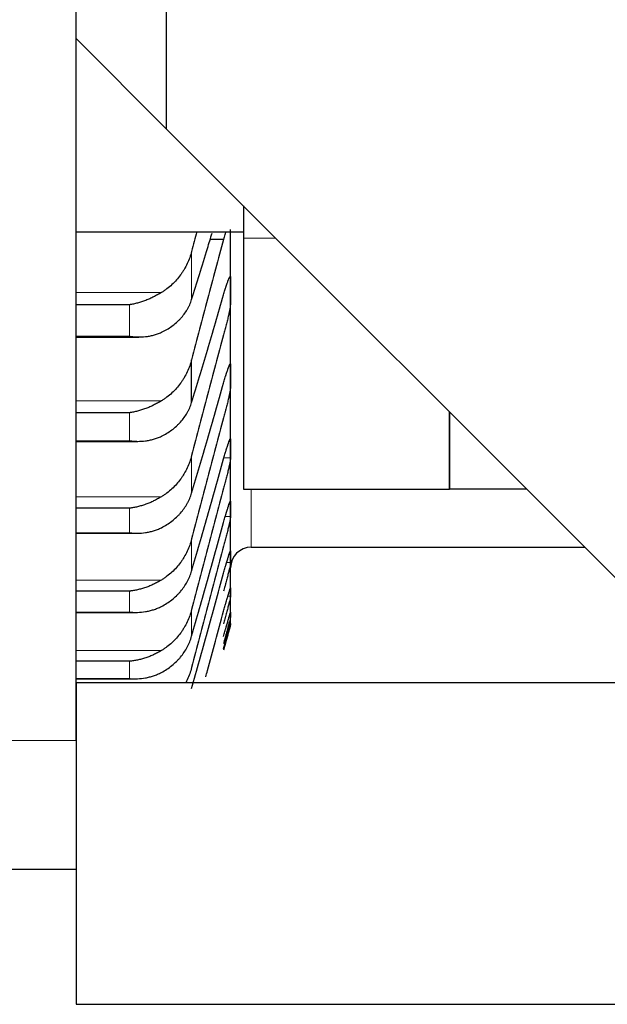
# Model space of a CAD drawing. Header units: inches. Extents: x 0 to 20790, y -12 to 14700.
# Tile 141 of 256: x 7796 to 7841, y 9292 to 9369. Entities that reach past the tile are written whole.
import ezdxf

# ---------------------------------------------------------------- set-up
doc = ezdxf.new("R2010")
doc.units = ezdxf.units.IN
doc.layers.add('1', color=7, linetype='Continuous', true_color=0xffffff)
doc.layers.add('254', color=7, linetype='Continuous', true_color=0xffffff)
doc.styles.add('latin_extended', font='simplex.shx')
doc.dimstyles.get("Standard").update_dxf_attribs({"dimtxt": 0.18, "dimasz": 0.18, "dimexe": 0.18, "dimexo": 0.0625, "dimgap": 0.09, "dimtad": 0, "dimtih": 1, "dimtoh": 1, "dimdec": 4, "dimzin": 0, "dimdsep": 46, "dimtxsty": 'Standard', "dimcen": 0.09, "dimadec": 0, "dimazin": 0, "dimtfac": 1, "dimtdec": 4, "dimtofl": 0, "dimtmove": 0, "dimatfit": 3, "dimfxl": 1, "dimtolj": 1, "dimtzin": 0, "dimarcsym": 0})

# ---------------------------------------------------------------- blocks, each defined once
blk = doc.blocks.new('_U12')
at = {"layer": '254', "color": 3, "linetype": 'Continuous', "lineweight": 13, "transparency": 16777216}
for p, q in [((1084.956, 11094.092), (1084.956, 8079.946)), ((8069.956, 9257.092), (8069.956, 8079.946)), ((1207.456, 8114.946), (7947.456, 8114.946))]:
    blk.add_line(p, q, dxfattribs=at)
at = {"layer": '254', "color": 3, "transparency": 16777216}
for points in [[(1207.456, 8135.363), (1207.456, 8094.529), (1084.956, 8114.946)], [(7947.456, 8094.529), (7947.456, 8135.363), (8069.956, 8114.946)]]:
    blk.add_solid(points, dxfattribs=at)
at = {"layer": 'Defpoints', "color": 0, "transparency": 16777216}
for p in [(1084.956, 11129.092), (8069.956, 9292.092), (8069.956, 8114.946)]:
    blk.add_point(p, dxfattribs=at)
at = {"layer": '254', "color": 2, "lineweight": 13, "transparency": 16777216, "insert": (4361.622, 8298.696), "char_height": 122.5, "attachment_point": 1, "style": 'latin_extended'}
blk.add_mtext('\\A1;6985', dxfattribs=at)

msp = doc.modelspace()

# ---------------------------------------------------------------- linework, layer by layer
at = {"layer": '1', "color": 2, "linetype": 'Continuous', "lineweight": 25}
for p, q in [((7799.956, 9312.592), (7799.956, 9527.592)), ((7806.956, 9527.092), (7806.956, 9360.092)), ((7806.956, 9360.092), (7799.956, 9367.092)), ((7842.956, 9324.092), (7806.956, 9360.092)), ((7812.956, 9354.093), (7812.956, 9351.592)), ((7799.955, 9352.092), (7812.956, 9352.092)), ((7811.956, 9347.549), (7811.956, 9352.259)), ((7811.418, 9351.496), (7810.348, 9351.496)), ((7812.956, 9351.592), (7812.956, 9332.092)), ((7811.956, 9340.917), (7811.956, 9347.549)), ((7804.1, 9346.421), (7799.956, 9346.421)), ((7799.955, 9343.918), (7804.83, 9343.918)), ((7808.929, 9338.825), (7808.929, 9342.155)), ((7811.956, 9335.249), (7811.956, 9340.917)), ((7804.1, 9338.035), (7799.956, 9338.035)), ((7828.956, 9332.092), (7828.956, 9338.092)), ((7828.956, 9338.092), (7828.956, 9332.092)), ((7799.955, 9335.815), (7804.742, 9335.815)), ((7811.956, 9330.553), (7811.956, 9335.249)), ((7812.956, 9332.092), (7828.956, 9332.092)), ((7834.956, 9332.092), (7828.956, 9332.092)), ((7804.1, 9330.618), (7799.956, 9330.618)), ((7811.956, 9326.838), (7811.956, 9330.553)), ((7799.955, 9328.681), (7804.655, 9328.681)), ((7813.556, 9327.592), (7839.457, 9327.592)), ((7811.956, 9324.108), (7811.956, 9326.838)), ((7804.1, 9324.18), (7799.956, 9324.18)), ((7811.956, 9322.369), (7811.956, 9324.108)), ((7799.956, 9322.529), (7804.569, 9322.529)), ((7811.956, 9321.623), (7811.956, 9322.369)), ((7811.956, 9321.592), (7811.956, 9321.623)), ((7804.1, 9318.732), (7799.956, 9318.732)), ((7799.955, 9317.369), (7804.483, 9317.369)), ((7799.956, 9317.092), (8069.956, 9317.092)), ((7799.956, 9317.092), (7799.956, 9292.092)), ((7774.956, 9302.592), (7799.956, 9302.592)), ((7799.956, 9292.092), (8069.956, 9292.092))]:
    msp.add_line(p, q, dxfattribs=at)
at = {"layer": '1', "color": 110, "linetype": 'Continuous', "lineweight": 13}
for p, q in [((7812.956, 9351.592), (7815.456, 9351.592)), ((7808.929, 9346.822), (7808.929, 9350.565)), ((7806.587, 9347.371), (7799.956, 9347.371)), ((7804.1, 9343.977), (7804.1, 9346.421)), ((7804.1, 9343.977), (7799.956, 9343.977)), ((7806.587, 9338.958), (7799.956, 9338.958)), ((7804.1, 9335.861), (7804.1, 9338.035)), ((7804.1, 9335.861), (7799.956, 9335.861)), ((7808.929, 9331.796), (7808.929, 9334.707)), ((7811.953, 9334.532), (7811.443, 9334.532)), ((7813.556, 9327.592), (7813.556, 9332.093)), ((7806.587, 9331.512), (7799.956, 9331.512)), ((7804.1, 9328.716), (7804.1, 9330.618)), ((7811.953, 9329.972), (7811.545, 9329.972)), ((7804.1, 9328.716), (7799.956, 9328.716)), ((7808.929, 9325.744), (7808.929, 9328.233)), ((7811.953, 9326.392), (7811.646, 9326.392)), ((7806.587, 9325.045), (7799.956, 9325.045)), ((7804.1, 9322.555), (7804.1, 9324.18)), ((7811.953, 9323.799), (7811.746, 9323.799)), ((7808.929, 9320.681), (7808.929, 9322.742)), ((7804.1, 9322.555), (7799.956, 9322.555)), ((7806.587, 9319.566), (7799.956, 9319.566)), ((7804.1, 9317.386), (7804.1, 9318.732)), ((7804.1, 9317.386), (7799.956, 9317.386)), ((7774.956, 9312.592), (7799.956, 9312.592))]:
    msp.add_line(p, q, dxfattribs=at)
at = {"layer": '1', "color": 2, "linetype": 'Continuous', "lineweight": 25}
msp.add_arc((7813.556, 9325.992), 1.6, 90, 180, dxfattribs=at)
for points in [[(7809.331, 9352.11), (7809.197, 9351.596), (7809.063, 9351.081), (7808.929, 9350.565)], [(7811.418, 9351.496), (7811.207, 9350.73), (7810.787, 9349.191), (7810.162, 9346.865), (7809.543, 9344.521), (7809.133, 9342.946), (7808.929, 9342.155)], [(7811.953, 9348.532), (7811.955, 9348.204), (7811.956, 9347.877), (7811.956, 9347.549)], [(7808.929, 9338.825), (7809.133, 9339.487), (7809.543, 9340.83), (7810.162, 9342.898), (7810.787, 9345.02), (7811.207, 9346.47), (7811.418, 9347.205)], [(7811.956, 9347.549), (7811.956, 9347.221), (7811.955, 9346.894), (7811.953, 9346.566)], [(7811.418, 9344.094), (7811.207, 9343.321), (7810.787, 9341.77), (7810.162, 9339.43), (7809.543, 9337.077), (7809.133, 9335.499), (7808.929, 9334.707)], [(7811.953, 9341.768), (7811.955, 9341.484), (7811.956, 9341.201), (7811.956, 9340.917)], [(7808.929, 9331.796), (7809.133, 9332.475), (7809.543, 9333.85), (7810.162, 9335.962), (7810.787, 9338.123), (7811.207, 9339.597), (7811.418, 9340.342)], [(7811.956, 9340.917), (7811.956, 9340.634), (7811.955, 9340.35), (7811.953, 9340.067)], [(7811.418, 9337.651), (7811.207, 9336.872), (7810.787, 9335.311), (7810.162, 9332.961), (7809.543, 9330.602), (7809.133, 9329.024), (7808.929, 9328.233)], [(7811.953, 9335.966), (7811.955, 9335.727), (7811.956, 9335.488), (7811.956, 9335.249)], [(7811.956, 9335.249), (7811.956, 9335.01), (7811.955, 9334.771), (7811.953, 9334.532)], [(7808.929, 9325.744), (7809.133, 9326.439), (7809.543, 9327.844), (7810.162, 9329.996), (7810.787, 9332.194), (7811.207, 9333.689), (7811.418, 9334.444)], [(7811.418, 9332.176), (7811.207, 9331.393), (7810.787, 9329.824), (7810.162, 9327.468), (7809.543, 9325.108), (7809.133, 9323.531), (7808.929, 9322.742)], [(7811.953, 9331.135), (7811.955, 9330.941), (7811.956, 9330.747), (7811.956, 9330.553)], [(7811.956, 9330.553), (7811.956, 9330.359), (7811.955, 9330.165), (7811.953, 9329.972)], [(7808.929, 9320.681), (7809.133, 9321.39), (7809.543, 9322.822), (7810.162, 9325.012), (7810.787, 9327.242), (7811.207, 9328.756), (7811.418, 9329.52)], [(7811.418, 9327.679), (7811.207, 9326.892), (7810.787, 9325.319), (7810.162, 9322.96), (7809.543, 9320.602), (7809.133, 9319.03), (7808.929, 9318.244)], [(7811.953, 9327.283), (7811.955, 9327.135), (7811.956, 9326.986), (7811.956, 9326.838)], [(7811.956, 9326.838), (7811.956, 9326.689), (7811.955, 9326.541), (7811.953, 9326.392)], [(7808.929, 9316.613), (7809.133, 9317.336), (7809.543, 9318.794), (7810.162, 9321.017), (7810.787, 9323.276), (7811.207, 9324.806), (7811.418, 9325.577)], [(7811.953, 9324.417), (7811.955, 9324.314), (7811.956, 9324.211), (7811.956, 9324.108)], [(7811.956, 9324.108), (7811.956, 9324.005), (7811.955, 9323.902), (7811.953, 9323.799)], [(7811.953, 9322.541), (7811.955, 9322.484), (7811.956, 9322.426), (7811.956, 9322.369)], [(7811.956, 9322.369), (7811.956, 9322.312), (7811.955, 9322.255), (7811.953, 9322.197)], [(7811.953, 9321.658), (7811.955, 9321.646), (7811.956, 9321.635), (7811.956, 9321.623)], [(7811.956, 9321.623), (7811.956, 9321.612), (7811.955, 9321.6), (7811.953, 9321.589)]]:
    msp.add_open_spline(points, degree=3, dxfattribs=at)
for points, knots in [([(7808.929, 9346.822), (7809.133, 9347.466), (7809.543, 9348.774), (7810.074, 9350.508), (7810.402, 9351.592), (7810.521, 9351.991)], [0, 0, 0, 0, 0.388519, 0.777039, 1, 1, 1, 1]), ([(7811.578, 9352.092), (7811.576, 9352.082), (7811.573, 9352.073), (7811.563, 9352.031), (7811.554, 9351.999), (7811.538, 9351.934), (7811.529, 9351.902), (7811.487, 9351.743), (7811.453, 9351.618), (7811.418, 9351.496)], [0, 0, 0, 0, 0.047165, 0.047165, 0.205971, 0.205971, 0.364777, 0.364777, 1, 1, 1, 1]), ([(7808.929, 9350.565), (7808.887, 9350.4), (7808.837, 9350.238), (7808.722, 9349.922), (7808.593, 9349.611), (7808.436, 9349.313), (7808.306, 9349.095), (7808.261, 9349.023), (7808.191, 9348.916), (7808.167, 9348.881), (7808.119, 9348.811), (7808.094, 9348.776), (7807.969, 9348.605), (7807.758, 9348.342), (7807.523, 9348.101), (7807.276, 9347.872), (7807.146, 9347.763), (7806.976, 9347.634), (7806.942, 9347.608), (7806.873, 9347.559), (7806.768, 9347.485), (7806.66, 9347.416), (7806.587, 9347.371)], [0, 0, 0, 0, 0.125, 0.125, 0.25, 0.375, 0.375, 0.4375, 0.4375, 0.46875, 0.46875, 0.5, 0.5, 0.625, 0.75, 0.75, 0.875, 0.875, 0.90625, 0.90625, 0.9375, 1, 1, 1, 1]), ([(7811.418, 9347.205), (7811.453, 9347.328), (7811.487, 9347.446), (7811.537, 9347.614), (7811.554, 9347.669), (7811.578, 9347.75), (7811.587, 9347.776), (7811.603, 9347.828), (7811.611, 9347.854), (7811.651, 9347.979), (7811.682, 9348.07), (7811.725, 9348.193), (7811.739, 9348.232), (7811.759, 9348.287), (7811.766, 9348.305), (7811.779, 9348.339), (7811.786, 9348.356), (7811.817, 9348.433), (7811.839, 9348.484), (7811.864, 9348.533), (7811.869, 9348.542), (7811.878, 9348.559), (7811.883, 9348.567), (7811.895, 9348.587), (7811.903, 9348.597), (7811.924, 9348.618), (7811.935, 9348.62), (7811.944, 9348.605), (7811.945, 9348.601), (7811.948, 9348.592), (7811.949, 9348.586), (7811.952, 9348.567), (7811.953, 9348.551), (7811.953, 9348.532)], [0, 0, 0, 0, 0.125, 0.125, 0.1875, 0.1875, 0.21875, 0.21875, 0.25, 0.25, 0.375, 0.375, 0.4375, 0.4375, 0.46875, 0.46875, 0.5, 0.5, 0.625, 0.625, 0.65625, 0.65625, 0.6875, 0.6875, 0.75, 0.75, 0.875, 0.875, 0.90625, 0.90625, 0.9375, 0.9375, 1, 1, 1, 1]), ([(7806.587, 9347.371), (7806.488, 9347.31), (7806.387, 9347.252), (7806.186, 9347.141), (7806.085, 9347.088), (7805.881, 9346.987), (7805.778, 9346.938), (7805.572, 9346.847), (7805.468, 9346.804), (7805.258, 9346.724), (7805.153, 9346.686), (7804.943, 9346.617), (7804.838, 9346.586), (7804.628, 9346.529), (7804.523, 9346.503), (7804.364, 9346.469), (7804.285, 9346.453), (7804.193, 9346.437), (7804.146, 9346.429), (7804.126, 9346.426), (7804.113, 9346.424), (7804.106, 9346.423), (7804.1, 9346.421)], [0, 0, 0, 0, 0.125, 0.125, 0.25, 0.25, 0.375, 0.375, 0.5, 0.5, 0.625, 0.625, 0.75, 0.75, 0.875, 0.875, 0.9375, 0.96875, 0.984375, 0.992187, 0.992187, 1, 1, 1, 1]), ([(7806.587, 9344.284), (7806.733, 9344.352), (7806.873, 9344.426), (7807.142, 9344.584), (7807.4, 9344.753), (7807.636, 9344.942), (7807.777, 9345.066), (7807.804, 9345.091), (7807.859, 9345.142), (7807.886, 9345.168), (7807.967, 9345.247), (7808.018, 9345.3), (7808.168, 9345.463), (7808.261, 9345.574), (7808.432, 9345.805), (7808.511, 9345.924), (7808.619, 9346.108), (7808.654, 9346.17), (7808.703, 9346.265), (7808.718, 9346.297), (7808.749, 9346.361), (7808.764, 9346.393), (7808.837, 9346.555), (7808.887, 9346.687), (7808.929, 9346.822)], [0, 0, 0, 0, 0.125, 0.125, 0.25, 0.375, 0.375, 0.40625, 0.40625, 0.4375, 0.4375, 0.5, 0.5, 0.625, 0.625, 0.75, 0.75, 0.8125, 0.8125, 0.84375, 0.84375, 0.875, 0.875, 1, 1, 1, 1]), ([(7811.953, 9346.566), (7811.953, 9346.547), (7811.951, 9346.502), (7811.943, 9346.418), (7811.934, 9346.351), (7811.926, 9346.296), (7811.923, 9346.277), (7811.917, 9346.237), (7811.914, 9346.217), (7811.896, 9346.112), (7811.88, 9346.02), (7811.855, 9345.893), (7811.85, 9345.867), (7811.842, 9345.828), (7811.839, 9345.814), (7811.833, 9345.788), (7811.819, 9345.72), (7811.793, 9345.594), (7811.767, 9345.477), (7811.74, 9345.358), (7811.726, 9345.297), (7811.682, 9345.11), (7811.651, 9344.984), (7811.604, 9344.793), (7811.588, 9344.729), (7811.563, 9344.633), (7811.554, 9344.601), (7811.538, 9344.536), (7811.529, 9344.504), (7811.487, 9344.344), (7811.453, 9344.218), (7811.418, 9344.094)], [0, 0, 0, 0, 0.0625, 0.125, 0.1875, 0.1875, 0.21875, 0.21875, 0.25, 0.25, 0.375, 0.375, 0.40625, 0.40625, 0.421875, 0.421875, 0.4375, 0.5, 0.5625, 0.5625, 0.625, 0.625, 0.75, 0.75, 0.8125, 0.8125, 0.84375, 0.84375, 0.875, 0.875, 1, 1, 1, 1]), ([(7804.1, 9343.977), (7804.103, 9343.977), (7804.106, 9343.976), (7804.113, 9343.975), (7804.116, 9343.975), (7804.126, 9343.973), (7804.146, 9343.97), (7804.193, 9343.964), (7804.285, 9343.952), (7804.364, 9343.944), (7804.522, 9343.929), (7804.627, 9343.923), (7804.941, 9343.915), (7805.149, 9343.922), (7805.46, 9343.956), (7805.564, 9343.971), (7805.719, 9344), (7805.771, 9344.011), (7805.875, 9344.034), (7805.927, 9344.047), (7806.082, 9344.089), (7806.184, 9344.121), (7806.387, 9344.195), (7806.487, 9344.237), (7806.587, 9344.284)], [0, 0, 0, 0, 0.003906, 0.003906, 0.007813, 0.007813, 0.015625, 0.03125, 0.0625, 0.125, 0.125, 0.25, 0.25, 0.5, 0.5, 0.625, 0.625, 0.6875, 0.6875, 0.75, 0.75, 0.875, 0.875, 1, 1, 1, 1]), ([(7808.929, 9342.155), (7808.887, 9341.99), (7808.837, 9341.828), (7808.722, 9341.511), (7808.593, 9341.2), (7808.436, 9340.901), (7808.306, 9340.683), (7808.261, 9340.61), (7808.191, 9340.504), (7808.167, 9340.468), (7808.119, 9340.398), (7808.094, 9340.364), (7807.969, 9340.192), (7807.758, 9339.929), (7807.523, 9339.688), (7807.276, 9339.459), (7807.146, 9339.35), (7806.976, 9339.221), (7806.942, 9339.196), (7806.873, 9339.146), (7806.768, 9339.072), (7806.66, 9339.003), (7806.587, 9338.958)], [0, 0, 0, 0, 0.125, 0.125, 0.25, 0.375, 0.375, 0.4375, 0.4375, 0.46875, 0.46875, 0.5, 0.5, 0.625, 0.75, 0.75, 0.875, 0.875, 0.90625, 0.90625, 0.9375, 1, 1, 1, 1]), ([(7811.418, 9340.342), (7811.453, 9340.467), (7811.487, 9340.587), (7811.537, 9340.759), (7811.554, 9340.815), (7811.578, 9340.897), (7811.587, 9340.924), (7811.603, 9340.978), (7811.611, 9341.004), (7811.651, 9341.133), (7811.682, 9341.228), (7811.725, 9341.357), (7811.739, 9341.398), (7811.759, 9341.456), (7811.766, 9341.475), (7811.779, 9341.512), (7811.786, 9341.529), (7811.817, 9341.612), (7811.839, 9341.668), (7811.864, 9341.723), (7811.869, 9341.734), (7811.878, 9341.753), (7811.883, 9341.762), (7811.895, 9341.786), (7811.903, 9341.799), (7811.924, 9341.828), (7811.935, 9341.834), (7811.944, 9341.826), (7811.945, 9341.823), (7811.948, 9341.817), (7811.949, 9341.813), (7811.952, 9341.798), (7811.953, 9341.784), (7811.953, 9341.768)], [0, 0, 0, 0, 0.125, 0.125, 0.1875, 0.1875, 0.21875, 0.21875, 0.25, 0.25, 0.375, 0.375, 0.4375, 0.4375, 0.46875, 0.46875, 0.5, 0.5, 0.625, 0.625, 0.65625, 0.65625, 0.6875, 0.6875, 0.75, 0.75, 0.875, 0.875, 0.90625, 0.90625, 0.9375, 0.9375, 1, 1, 1, 1]), ([(7811.953, 9340.067), (7811.953, 9340.05), (7811.951, 9340.011), (7811.943, 9339.934), (7811.934, 9339.871), (7811.926, 9339.819), (7811.923, 9339.801), (7811.917, 9339.764), (7811.914, 9339.745), (7811.896, 9339.645), (7811.88, 9339.557), (7811.855, 9339.434), (7811.85, 9339.409), (7811.842, 9339.371), (7811.839, 9339.358), (7811.833, 9339.332), (7811.819, 9339.266), (7811.793, 9339.144), (7811.767, 9339.029), (7811.74, 9338.912), (7811.726, 9338.852), (7811.682, 9338.667), (7811.651, 9338.542), (7811.604, 9338.352), (7811.588, 9338.289), (7811.563, 9338.192), (7811.554, 9338.16), (7811.538, 9338.095), (7811.529, 9338.063), (7811.487, 9337.903), (7811.453, 9337.776), (7811.418, 9337.651)], [0, 0, 0, 0, 0.0625, 0.125, 0.1875, 0.1875, 0.21875, 0.21875, 0.25, 0.25, 0.375, 0.375, 0.40625, 0.40625, 0.421875, 0.421875, 0.4375, 0.5, 0.5625, 0.5625, 0.625, 0.625, 0.75, 0.75, 0.8125, 0.8125, 0.84375, 0.84375, 0.875, 0.875, 1, 1, 1, 1]), ([(7806.587, 9338.958), (7806.488, 9338.898), (7806.387, 9338.84), (7806.186, 9338.729), (7806.085, 9338.677), (7805.881, 9338.577), (7805.778, 9338.53), (7805.572, 9338.44), (7805.468, 9338.399), (7805.258, 9338.32), (7805.153, 9338.284), (7804.943, 9338.218), (7804.838, 9338.188), (7804.628, 9338.134), (7804.523, 9338.11), (7804.364, 9338.079), (7804.285, 9338.064), (7804.193, 9338.049), (7804.146, 9338.042), (7804.126, 9338.039), (7804.113, 9338.037), (7804.106, 9338.036), (7804.1, 9338.035)], [0, 0, 0, 0, 0.125, 0.125, 0.25, 0.25, 0.375, 0.375, 0.5, 0.5, 0.625, 0.625, 0.75, 0.75, 0.875, 0.875, 0.9375, 0.96875, 0.984375, 0.992188, 0.992188, 1, 1, 1, 1]), ([(7806.587, 9336.211), (7806.733, 9336.282), (7806.873, 9336.359), (7807.142, 9336.522), (7807.4, 9336.696), (7807.636, 9336.89), (7807.777, 9337.019), (7807.804, 9337.045), (7807.859, 9337.097), (7807.886, 9337.124), (7807.967, 9337.205), (7808.018, 9337.26), (7808.168, 9337.427), (7808.261, 9337.542), (7808.432, 9337.78), (7808.511, 9337.902), (7808.619, 9338.091), (7808.654, 9338.155), (7808.703, 9338.253), (7808.718, 9338.285), (7808.749, 9338.351), (7808.764, 9338.384), (7808.837, 9338.551), (7808.887, 9338.687), (7808.929, 9338.825)], [0, 0, 0, 0, 0.125, 0.125, 0.25, 0.375, 0.375, 0.40625, 0.40625, 0.4375, 0.4375, 0.5, 0.5, 0.625, 0.625, 0.75, 0.75, 0.8125, 0.8125, 0.84375, 0.84375, 0.875, 0.875, 1, 1, 1, 1]), ([(7804.1, 9335.861), (7804.103, 9335.86), (7804.106, 9335.86), (7804.113, 9335.859), (7804.116, 9335.859), (7804.126, 9335.857), (7804.146, 9335.855), (7804.193, 9335.849), (7804.285, 9335.839), (7804.364, 9335.832), (7804.522, 9335.82), (7804.627, 9335.816), (7804.941, 9335.813), (7805.149, 9335.825), (7805.46, 9335.864), (7805.564, 9335.881), (7805.719, 9335.913), (7805.771, 9335.925), (7805.875, 9335.95), (7805.927, 9335.964), (7806.082, 9336.008), (7806.184, 9336.042), (7806.387, 9336.12), (7806.487, 9336.163), (7806.587, 9336.211)], [0, 0, 0, 0, 0.003906, 0.003906, 0.007813, 0.007813, 0.015625, 0.03125, 0.0625, 0.125, 0.125, 0.25, 0.25, 0.5, 0.5, 0.625, 0.625, 0.6875, 0.6875, 0.75, 0.75, 0.875, 0.875, 1, 1, 1, 1]), ([(7811.418, 9334.444), (7811.453, 9334.57), (7811.487, 9334.691), (7811.537, 9334.866), (7811.554, 9334.924), (7811.578, 9335.008), (7811.587, 9335.036), (7811.603, 9335.091), (7811.611, 9335.118), (7811.651, 9335.251), (7811.682, 9335.349), (7811.725, 9335.484), (7811.739, 9335.527), (7811.759, 9335.588), (7811.766, 9335.608), (7811.779, 9335.646), (7811.786, 9335.665), (7811.817, 9335.754), (7811.839, 9335.814), (7811.864, 9335.876), (7811.869, 9335.887), (7811.878, 9335.909), (7811.883, 9335.919), (7811.895, 9335.947), (7811.903, 9335.962), (7811.924, 9335.999), (7811.935, 9336.011), (7811.944, 9336.009), (7811.945, 9336.008), (7811.948, 9336.004), (7811.949, 9336.001), (7811.952, 9335.99), (7811.953, 9335.98), (7811.953, 9335.966)], [0, 0, 0, 0, 0.125, 0.125, 0.1875, 0.1875, 0.21875, 0.21875, 0.25, 0.25, 0.375, 0.375, 0.4375, 0.4375, 0.46875, 0.46875, 0.5, 0.5, 0.625, 0.625, 0.65625, 0.65625, 0.6875, 0.6875, 0.75, 0.75, 0.875, 0.875, 0.90625, 0.90625, 0.9375, 0.9375, 1, 1, 1, 1]), ([(7808.929, 9334.707), (7808.887, 9334.542), (7808.837, 9334.38), (7808.722, 9334.062), (7808.593, 9333.751), (7808.436, 9333.453), (7808.306, 9333.234), (7808.261, 9333.162), (7808.191, 9333.055), (7808.167, 9333.02), (7808.119, 9332.95), (7808.094, 9332.916), (7807.969, 9332.744), (7807.758, 9332.481), (7807.523, 9332.241), (7807.276, 9332.012), (7807.146, 9331.903), (7806.976, 9331.774), (7806.942, 9331.749), (7806.873, 9331.699), (7806.768, 9331.626), (7806.66, 9331.557), (7806.587, 9331.512)], [0, 0, 0, 0, 0.125, 0.125, 0.25, 0.375, 0.375, 0.4375, 0.4375, 0.46875, 0.46875, 0.5, 0.5, 0.625, 0.75, 0.75, 0.875, 0.875, 0.90625, 0.90625, 0.9375, 1, 1, 1, 1]), ([(7811.953, 9334.532), (7811.953, 9334.518), (7811.951, 9334.484), (7811.943, 9334.415), (7811.934, 9334.356), (7811.926, 9334.308), (7811.923, 9334.291), (7811.917, 9334.256), (7811.914, 9334.238), (7811.896, 9334.144), (7811.88, 9334.059), (7811.855, 9333.941), (7811.85, 9333.917), (7811.842, 9333.88), (7811.839, 9333.867), (7811.833, 9333.842), (7811.819, 9333.778), (7811.793, 9333.659), (7811.767, 9333.547), (7811.74, 9333.432), (7811.726, 9333.373), (7811.682, 9333.191), (7811.651, 9333.068), (7811.604, 9332.879), (7811.588, 9332.816), (7811.563, 9332.72), (7811.554, 9332.687), (7811.538, 9332.623), (7811.529, 9332.591), (7811.487, 9332.43), (7811.453, 9332.302), (7811.418, 9332.176)], [0, 0, 0, 0, 0.0625, 0.125, 0.1875, 0.1875, 0.21875, 0.21875, 0.25, 0.25, 0.375, 0.375, 0.40625, 0.40625, 0.421875, 0.421875, 0.4375, 0.5, 0.5625, 0.5625, 0.625, 0.625, 0.75, 0.75, 0.8125, 0.8125, 0.84375, 0.84375, 0.875, 0.875, 1, 1, 1, 1]), ([(7806.587, 9331.512), (7806.488, 9331.452), (7806.387, 9331.394), (7806.186, 9331.284), (7806.085, 9331.232), (7805.881, 9331.134), (7805.778, 9331.088), (7805.572, 9331.001), (7805.468, 9330.96), (7805.258, 9330.885), (7805.153, 9330.85), (7804.943, 9330.787), (7804.838, 9330.758), (7804.628, 9330.707), (7804.523, 9330.685), (7804.364, 9330.656), (7804.285, 9330.643), (7804.193, 9330.63), (7804.146, 9330.623), (7804.126, 9330.621), (7804.113, 9330.619), (7804.106, 9330.618), (7804.1, 9330.618)], [0, 0, 0, 0, 0.125, 0.125, 0.25, 0.25, 0.375, 0.375, 0.5, 0.5, 0.625, 0.625, 0.75, 0.75, 0.875, 0.875, 0.9375, 0.96875, 0.984375, 0.992188, 0.992188, 1, 1, 1, 1]), ([(7806.587, 9329.11), (7806.733, 9329.183), (7806.873, 9329.262), (7807.142, 9329.43), (7807.4, 9329.609), (7807.636, 9329.809), (7807.777, 9329.941), (7807.804, 9329.967), (7807.859, 9330.022), (7807.886, 9330.049), (7807.967, 9330.132), (7808.018, 9330.189), (7808.168, 9330.361), (7808.261, 9330.479), (7808.432, 9330.723), (7808.511, 9330.849), (7808.619, 9331.043), (7808.654, 9331.108), (7808.703, 9331.208), (7808.718, 9331.242), (7808.749, 9331.31), (7808.764, 9331.344), (7808.837, 9331.515), (7808.887, 9331.654), (7808.929, 9331.796)], [0, 0, 0, 0, 0.125, 0.125, 0.25, 0.375, 0.375, 0.40625, 0.40625, 0.4375, 0.4375, 0.5, 0.5, 0.625, 0.625, 0.75, 0.75, 0.8125, 0.8125, 0.84375, 0.84375, 0.875, 0.875, 1, 1, 1, 1]), ([(7811.418, 9329.52), (7811.453, 9329.647), (7811.487, 9329.769), (7811.537, 9329.948), (7811.554, 9330.006), (7811.578, 9330.092), (7811.587, 9330.12), (7811.603, 9330.177), (7811.611, 9330.205), (7811.651, 9330.341), (7811.682, 9330.442), (7811.725, 9330.583), (7811.739, 9330.628), (7811.759, 9330.692), (7811.766, 9330.713), (7811.779, 9330.753), (7811.786, 9330.773), (7811.817, 9330.867), (7811.839, 9330.932), (7811.864, 9330.999), (7811.869, 9331.012), (7811.878, 9331.036), (7811.883, 9331.048), (7811.895, 9331.08), (7811.903, 9331.098), (7811.924, 9331.142), (7811.935, 9331.159), (7811.944, 9331.164), (7811.945, 9331.164), (7811.948, 9331.163), (7811.949, 9331.161), (7811.952, 9331.154), (7811.953, 9331.146), (7811.953, 9331.135)], [0, 0, 0, 0, 0.125, 0.125, 0.1875, 0.1875, 0.21875, 0.21875, 0.25, 0.25, 0.375, 0.375, 0.4375, 0.4375, 0.46875, 0.46875, 0.5, 0.5, 0.625, 0.625, 0.65625, 0.65625, 0.6875, 0.6875, 0.75, 0.75, 0.875, 0.875, 0.90625, 0.90625, 0.9375, 0.9375, 1, 1, 1, 1]), ([(7811.953, 9329.972), (7811.953, 9329.96), (7811.951, 9329.931), (7811.943, 9329.869), (7811.934, 9329.816), (7811.926, 9329.771), (7811.923, 9329.755), (7811.917, 9329.722), (7811.914, 9329.705), (7811.896, 9329.617), (7811.88, 9329.536), (7811.855, 9329.423), (7811.85, 9329.4), (7811.842, 9329.364), (7811.839, 9329.352), (7811.833, 9329.327), (7811.819, 9329.266), (7811.793, 9329.15), (7811.767, 9329.041), (7811.74, 9328.928), (7811.726, 9328.87), (7811.682, 9328.691), (7811.651, 9328.569), (7811.604, 9328.382), (7811.588, 9328.319), (7811.563, 9328.224), (7811.554, 9328.191), (7811.538, 9328.127), (7811.529, 9328.095), (7811.487, 9327.934), (7811.453, 9327.806), (7811.418, 9327.679)], [0, 0, 0, 0, 0.0625, 0.125, 0.1875, 0.1875, 0.21875, 0.21875, 0.25, 0.25, 0.375, 0.375, 0.40625, 0.40625, 0.421875, 0.421875, 0.4375, 0.5, 0.5625, 0.5625, 0.625, 0.625, 0.75, 0.75, 0.8125, 0.8125, 0.84375, 0.84375, 0.875, 0.875, 1, 1, 1, 1]), ([(7804.1, 9328.716), (7804.103, 9328.716), (7804.106, 9328.715), (7804.113, 9328.715), (7804.116, 9328.714), (7804.126, 9328.713), (7804.146, 9328.711), (7804.193, 9328.706), (7804.285, 9328.697), (7804.364, 9328.692), (7804.522, 9328.683), (7804.627, 9328.681), (7804.941, 9328.684), (7805.149, 9328.699), (7805.46, 9328.744), (7805.564, 9328.763), (7805.719, 9328.798), (7805.771, 9328.81), (7805.875, 9328.837), (7805.927, 9328.852), (7806.082, 9328.899), (7806.184, 9328.935), (7806.387, 9329.016), (7806.487, 9329.06), (7806.587, 9329.11)], [0, 0, 0, 0, 0.003906, 0.003906, 0.007813, 0.007813, 0.015625, 0.03125, 0.0625, 0.125, 0.125, 0.25, 0.25, 0.5, 0.5, 0.625, 0.625, 0.6875, 0.6875, 0.75, 0.75, 0.875, 0.875, 1, 1, 1, 1]), ([(7808.929, 9328.233), (7808.887, 9328.068), (7808.837, 9327.906), (7808.722, 9327.589), (7808.593, 9327.278), (7808.436, 9326.98), (7808.306, 9326.762), (7808.261, 9326.69), (7808.191, 9326.583), (7808.167, 9326.548), (7808.119, 9326.478), (7808.094, 9326.444), (7807.969, 9326.273), (7807.758, 9326.011), (7807.523, 9325.771), (7807.276, 9325.542), (7807.146, 9325.434), (7806.976, 9325.306), (7806.942, 9325.28), (7806.873, 9325.231), (7806.768, 9325.158), (7806.66, 9325.089), (7806.587, 9325.045)], [0, 0, 0, 0, 0.125, 0.125, 0.25, 0.375, 0.375, 0.4375, 0.4375, 0.46875, 0.46875, 0.5, 0.5, 0.625, 0.75, 0.75, 0.875, 0.875, 0.90625, 0.90625, 0.9375, 1, 1, 1, 1]), ([(7811.418, 9325.577), (7811.453, 9325.705), (7811.487, 9325.829), (7811.537, 9326.01), (7811.554, 9326.069), (7811.578, 9326.157), (7811.587, 9326.186), (7811.603, 9326.243), (7811.611, 9326.272), (7811.651, 9326.412), (7811.682, 9326.516), (7811.725, 9326.662), (7811.739, 9326.708), (7811.759, 9326.775), (7811.766, 9326.797), (7811.779, 9326.84), (7811.786, 9326.86), (7811.817, 9326.96), (7811.839, 9327.029), (7811.864, 9327.103), (7811.869, 9327.117), (7811.878, 9327.143), (7811.883, 9327.156), (7811.895, 9327.191), (7811.903, 9327.212), (7811.924, 9327.264), (7811.935, 9327.286), (7811.944, 9327.298), (7811.945, 9327.299), (7811.948, 9327.301), (7811.949, 9327.3), (7811.952, 9327.297), (7811.953, 9327.292), (7811.953, 9327.283)], [0, 0, 0, 0, 0.125, 0.125, 0.1875, 0.1875, 0.21875, 0.21875, 0.25, 0.25, 0.375, 0.375, 0.4375, 0.4375, 0.46875, 0.46875, 0.5, 0.5, 0.625, 0.625, 0.65625, 0.65625, 0.6875, 0.6875, 0.75, 0.75, 0.875, 0.875, 0.90625, 0.90625, 0.9375, 0.9375, 1, 1, 1, 1]), ([(7806.587, 9322.992), (7806.733, 9323.067), (7806.873, 9323.147), (7807.142, 9323.32), (7807.4, 9323.503), (7807.636, 9323.709), (7807.777, 9323.844), (7807.804, 9323.871), (7807.859, 9323.927), (7807.886, 9323.955), (7807.967, 9324.04), (7808.018, 9324.098), (7808.168, 9324.275), (7808.261, 9324.396), (7808.432, 9324.646), (7808.511, 9324.775), (7808.619, 9324.974), (7808.654, 9325.041), (7808.703, 9325.143), (7808.718, 9325.178), (7808.749, 9325.247), (7808.764, 9325.282), (7808.837, 9325.457), (7808.887, 9325.599), (7808.929, 9325.744)], [0, 0, 0, 0, 0.125, 0.125, 0.25, 0.375, 0.375, 0.40625, 0.40625, 0.4375, 0.4375, 0.5, 0.5, 0.625, 0.625, 0.75, 0.75, 0.8125, 0.8125, 0.84375, 0.84375, 0.875, 0.875, 1, 1, 1, 1]), ([(7811.953, 9326.392), (7811.953, 9326.383), (7811.951, 9326.359), (7811.943, 9326.305), (7811.934, 9326.256), (7811.926, 9326.215), (7811.923, 9326.201), (7811.917, 9326.17), (7811.914, 9326.154), (7811.896, 9326.071), (7811.88, 9325.995), (7811.855, 9325.887), (7811.85, 9325.864), (7811.842, 9325.83), (7811.839, 9325.818), (7811.833, 9325.795), (7811.819, 9325.735), (7811.793, 9325.623), (7811.767, 9325.517), (7811.74, 9325.407), (7811.726, 9325.35), (7811.682, 9325.175), (7811.651, 9325.054), (7811.604, 9324.869), (7811.588, 9324.806), (7811.563, 9324.711), (7811.554, 9324.679), (7811.538, 9324.615), (7811.529, 9324.583), (7811.487, 9324.423), (7811.453, 9324.295), (7811.418, 9324.167)], [0, 0, 0, 0, 0.0625, 0.125, 0.1875, 0.1875, 0.21875, 0.21875, 0.25, 0.25, 0.375, 0.375, 0.40625, 0.40625, 0.421875, 0.421875, 0.4375, 0.5, 0.5625, 0.5625, 0.625, 0.625, 0.75, 0.75, 0.8125, 0.8125, 0.84375, 0.84375, 0.875, 0.875, 1, 1, 1, 1]), ([(7806.587, 9325.045), (7806.488, 9324.984), (7806.387, 9324.927), (7806.186, 9324.819), (7806.085, 9324.767), (7805.881, 9324.671), (7805.778, 9324.626), (7805.572, 9324.541), (7805.468, 9324.502), (7805.258, 9324.429), (7805.153, 9324.395), (7804.943, 9324.335), (7804.838, 9324.308), (7804.628, 9324.261), (7804.523, 9324.24), (7804.364, 9324.214), (7804.285, 9324.202), (7804.193, 9324.19), (7804.146, 9324.185), (7804.126, 9324.182), (7804.113, 9324.181), (7804.106, 9324.18), (7804.1, 9324.18)], [0, 0, 0, 0, 0.125, 0.125, 0.25, 0.25, 0.375, 0.375, 0.5, 0.5, 0.625, 0.625, 0.75, 0.75, 0.875, 0.875, 0.9375, 0.96875, 0.984375, 0.992187, 0.992187, 1, 1, 1, 1]), ([(7811.418, 9322.623), (7811.453, 9322.751), (7811.487, 9322.876), (7811.537, 9323.059), (7811.554, 9323.12), (7811.578, 9323.209), (7811.587, 9323.238), (7811.603, 9323.297), (7811.611, 9323.326), (7811.651, 9323.469), (7811.682, 9323.576), (7811.725, 9323.727), (7811.739, 9323.775), (7811.759, 9323.845), (7811.766, 9323.868), (7811.779, 9323.913), (7811.786, 9323.934), (7811.817, 9324.039), (7811.839, 9324.112), (7811.864, 9324.192), (7811.869, 9324.207), (7811.878, 9324.236), (7811.883, 9324.25), (7811.895, 9324.289), (7811.903, 9324.312), (7811.924, 9324.371), (7811.935, 9324.399), (7811.944, 9324.417), (7811.945, 9324.42), (7811.948, 9324.424), (7811.949, 9324.425), (7811.952, 9324.426), (7811.953, 9324.423), (7811.953, 9324.417)], [0, 0, 0, 0, 0.125, 0.125, 0.1875, 0.1875, 0.21875, 0.21875, 0.25, 0.25, 0.375, 0.375, 0.4375, 0.4375, 0.46875, 0.46875, 0.5, 0.5, 0.625, 0.625, 0.65625, 0.65625, 0.6875, 0.6875, 0.75, 0.75, 0.875, 0.875, 0.90625, 0.90625, 0.9375, 0.9375, 1, 1, 1, 1]), ([(7811.953, 9323.799), (7811.953, 9323.793), (7811.951, 9323.775), (7811.943, 9323.728), (7811.934, 9323.684), (7811.926, 9323.647), (7811.923, 9323.633), (7811.917, 9323.605), (7811.914, 9323.59), (7811.896, 9323.513), (7811.88, 9323.441), (7811.855, 9323.338), (7811.85, 9323.316), (7811.842, 9323.283), (7811.839, 9323.272), (7811.833, 9323.25), (7811.819, 9323.193), (7811.793, 9323.084), (7811.767, 9322.981), (7811.74, 9322.874), (7811.726, 9322.818), (7811.682, 9322.647), (7811.651, 9322.528), (7811.604, 9322.345), (7811.588, 9322.283), (7811.563, 9322.189), (7811.554, 9322.157), (7811.538, 9322.093), (7811.529, 9322.061), (7811.487, 9321.902), (7811.453, 9321.773), (7811.418, 9321.645)], [0, 0, 0, 0, 0.0625, 0.125, 0.1875, 0.1875, 0.21875, 0.21875, 0.25, 0.25, 0.375, 0.375, 0.40625, 0.40625, 0.421875, 0.421875, 0.4375, 0.5, 0.5625, 0.5625, 0.625, 0.625, 0.75, 0.75, 0.8125, 0.8125, 0.84375, 0.84375, 0.875, 0.875, 1, 1, 1, 1]), ([(7804.1, 9322.555), (7804.103, 9322.554), (7804.106, 9322.554), (7804.113, 9322.553), (7804.116, 9322.553), (7804.126, 9322.552), (7804.146, 9322.55), (7804.193, 9322.546), (7804.285, 9322.539), (7804.364, 9322.535), (7804.522, 9322.529), (7804.627, 9322.528), (7804.941, 9322.537), (7805.149, 9322.556), (7805.46, 9322.607), (7805.564, 9322.628), (7805.719, 9322.665), (7805.771, 9322.679), (7805.875, 9322.708), (7805.927, 9322.723), (7806.082, 9322.773), (7806.184, 9322.81), (7806.387, 9322.894), (7806.487, 9322.94), (7806.587, 9322.992)], [0, 0, 0, 0, 0.003906, 0.003906, 0.007812, 0.007812, 0.015625, 0.03125, 0.0625, 0.125, 0.125, 0.25, 0.25, 0.5, 0.5, 0.625, 0.625, 0.6875, 0.6875, 0.75, 0.75, 0.875, 0.875, 1, 1, 1, 1]), ([(7808.929, 9322.742), (7808.887, 9322.577), (7808.837, 9322.416), (7808.722, 9322.1), (7808.593, 9321.79), (7808.436, 9321.493), (7808.306, 9321.276), (7808.261, 9321.204), (7808.191, 9321.098), (7808.167, 9321.063), (7808.119, 9320.993), (7808.094, 9320.959), (7807.969, 9320.789), (7807.758, 9320.528), (7807.523, 9320.289), (7807.276, 9320.061), (7807.146, 9319.953), (7806.976, 9319.826), (7806.942, 9319.801), (7806.873, 9319.751), (7806.768, 9319.679), (7806.66, 9319.61), (7806.587, 9319.566)], [0, 0, 0, 0, 0.125, 0.125, 0.25, 0.375, 0.375, 0.4375, 0.4375, 0.46875, 0.46875, 0.5, 0.5, 0.625, 0.75, 0.75, 0.875, 0.875, 0.90625, 0.90625, 0.9375, 1, 1, 1, 1]), ([(7810.025, 9317.517), (7810.071, 9317.685), (7810.324, 9318.609), (7810.787, 9320.301), (7811.207, 9321.845), (7811.418, 9322.623)], [0, 0, 0, 0, 0.10034, 0.55017, 1, 1, 1, 1]), ([(7811.418, 9320.661), (7811.453, 9320.79), (7811.487, 9320.916), (7811.537, 9321.101), (7811.554, 9321.162), (7811.578, 9321.253), (7811.587, 9321.283), (7811.603, 9321.343), (7811.611, 9321.372), (7811.651, 9321.518), (7811.682, 9321.628), (7811.725, 9321.783), (7811.739, 9321.833), (7811.759, 9321.906), (7811.766, 9321.93), (7811.779, 9321.976), (7811.786, 9321.999), (7811.817, 9322.108), (7811.839, 9322.186), (7811.864, 9322.271), (7811.869, 9322.287), (7811.878, 9322.318), (7811.883, 9322.333), (7811.895, 9322.376), (7811.903, 9322.402), (7811.924, 9322.469), (7811.935, 9322.501), (7811.944, 9322.526), (7811.945, 9322.53), (7811.948, 9322.537), (7811.949, 9322.539), (7811.952, 9322.544), (7811.953, 9322.544), (7811.953, 9322.541)], [0, 0, 0, 0, 0.125, 0.125, 0.1875, 0.1875, 0.21875, 0.21875, 0.25, 0.25, 0.375, 0.375, 0.4375, 0.4375, 0.46875, 0.46875, 0.5, 0.5, 0.625, 0.625, 0.65625, 0.65625, 0.6875, 0.6875, 0.75, 0.75, 0.875, 0.875, 0.90625, 0.90625, 0.9375, 0.9375, 1, 1, 1, 1]), ([(7811.953, 9322.197), (7811.953, 9322.194), (7811.951, 9322.181), (7811.943, 9322.142), (7811.934, 9322.103), (7811.926, 9322.069), (7811.923, 9322.057), (7811.917, 9322.031), (7811.914, 9322.018), (7811.896, 9321.947), (7811.88, 9321.879), (7811.855, 9321.781), (7811.85, 9321.76), (7811.842, 9321.729), (7811.839, 9321.718), (7811.833, 9321.696), (7811.819, 9321.642), (7811.793, 9321.538), (7811.767, 9321.437), (7811.74, 9321.333), (7811.726, 9321.279), (7811.682, 9321.111), (7811.651, 9320.995), (7811.604, 9320.814), (7811.588, 9320.753), (7811.563, 9320.659), (7811.554, 9320.628), (7811.538, 9320.565), (7811.529, 9320.533), (7811.487, 9320.374), (7811.453, 9320.246), (7811.418, 9320.117)], [0, 0, 0, 0, 0.0625, 0.125, 0.1875, 0.1875, 0.21875, 0.21875, 0.25, 0.25, 0.375, 0.375, 0.40625, 0.40625, 0.421875, 0.421875, 0.4375, 0.5, 0.5625, 0.5625, 0.625, 0.625, 0.75, 0.75, 0.8125, 0.8125, 0.84375, 0.84375, 0.875, 0.875, 1, 1, 1, 1]), ([(7811.418, 9319.695), (7811.453, 9319.824), (7811.487, 9319.951), (7811.537, 9320.138), (7811.554, 9320.2), (7811.578, 9320.292), (7811.587, 9320.322), (7811.603, 9320.383), (7811.611, 9320.413), (7811.651, 9320.561), (7811.682, 9320.674), (7811.725, 9320.834), (7811.739, 9320.885), (7811.759, 9320.961), (7811.766, 9320.985), (7811.779, 9321.033), (7811.786, 9321.057), (7811.817, 9321.171), (7811.839, 9321.253), (7811.864, 9321.343), (7811.869, 9321.361), (7811.878, 9321.394), (7811.883, 9321.411), (7811.895, 9321.457), (7811.903, 9321.485), (7811.924, 9321.559), (7811.935, 9321.597), (7811.944, 9321.628), (7811.945, 9321.634), (7811.948, 9321.643), (7811.949, 9321.647), (7811.952, 9321.656), (7811.953, 9321.658), (7811.953, 9321.658)], [0, 0, 0, 0, 0.125, 0.125, 0.1875, 0.1875, 0.21875, 0.21875, 0.25, 0.25, 0.375, 0.375, 0.4375, 0.4375, 0.46875, 0.46875, 0.5, 0.5, 0.625, 0.625, 0.65625, 0.65625, 0.6875, 0.6875, 0.75, 0.75, 0.875, 0.875, 0.90625, 0.90625, 0.9375, 0.9375, 1, 1, 1, 1]), ([(7811.953, 9321.589), (7811.953, 9321.588), (7811.951, 9321.58), (7811.943, 9321.549), (7811.934, 9321.515), (7811.926, 9321.485), (7811.923, 9321.475), (7811.917, 9321.451), (7811.914, 9321.439), (7811.896, 9321.374), (7811.88, 9321.311), (7811.855, 9321.218), (7811.85, 9321.198), (7811.842, 9321.168), (7811.839, 9321.158), (7811.833, 9321.138), (7811.819, 9321.085), (7811.793, 9320.986), (7811.767, 9320.889), (7811.74, 9320.788), (7811.726, 9320.735), (7811.682, 9320.571), (7811.651, 9320.457), (7811.604, 9320.279), (7811.588, 9320.219), (7811.563, 9320.126), (7811.554, 9320.095), (7811.538, 9320.032), (7811.529, 9320.001), (7811.487, 9319.843), (7811.453, 9319.716), (7811.418, 9319.587)], [0, 0, 0, 0, 0.0625, 0.125, 0.1875, 0.1875, 0.21875, 0.21875, 0.25, 0.25, 0.375, 0.375, 0.40625, 0.40625, 0.421875, 0.421875, 0.4375, 0.5, 0.5625, 0.5625, 0.625, 0.625, 0.75, 0.75, 0.8125, 0.8125, 0.84375, 0.84375, 0.875, 0.875, 1, 1, 1, 1]), ([(7806.587, 9317.865), (7806.733, 9317.942), (7806.873, 9318.025), (7807.142, 9318.201), (7807.4, 9318.389), (7807.636, 9318.6), (7807.777, 9318.738), (7807.804, 9318.766), (7807.859, 9318.823), (7807.886, 9318.852), (7807.967, 9318.939), (7808.018, 9318.998), (7808.168, 9319.179), (7808.261, 9319.303), (7808.432, 9319.559), (7808.511, 9319.69), (7808.619, 9319.894), (7808.654, 9319.962), (7808.703, 9320.067), (7808.718, 9320.102), (7808.749, 9320.173), (7808.764, 9320.208), (7808.837, 9320.387), (7808.887, 9320.533), (7808.929, 9320.681)], [0, 0, 0, 0, 0.125, 0.125, 0.25, 0.375, 0.375, 0.40625, 0.40625, 0.4375, 0.4375, 0.5, 0.5, 0.625, 0.625, 0.75, 0.75, 0.8125, 0.8125, 0.84375, 0.84375, 0.875, 0.875, 1, 1, 1, 1]), ([(7806.587, 9319.566), (7806.488, 9319.506), (7806.387, 9319.449), (7806.186, 9319.342), (7806.085, 9319.292), (7805.881, 9319.197), (7805.778, 9319.153), (7805.572, 9319.071), (7805.468, 9319.033), (7805.258, 9318.962), (7805.153, 9318.931), (7804.943, 9318.874), (7804.838, 9318.848), (7804.628, 9318.804), (7804.523, 9318.785), (7804.364, 9318.762), (7804.285, 9318.751), (7804.193, 9318.741), (7804.146, 9318.736), (7804.126, 9318.734), (7804.113, 9318.733), (7804.106, 9318.733), (7804.1, 9318.732)], [0, 0, 0, 0, 0.125, 0.125, 0.25, 0.25, 0.375, 0.375, 0.5, 0.5, 0.625, 0.625, 0.75, 0.75, 0.875, 0.875, 0.9375, 0.96875, 0.984375, 0.992187, 0.992187, 1, 1, 1, 1]), ([(7808.929, 9318.244), (7808.887, 9318.08), (7808.837, 9317.919), (7808.722, 9317.605), (7808.624, 9317.369), (7808.508, 9317.141), (7808.466, 9317.063)], [0, 0, 0, 0, 0.395394, 0.395394, 0.790787, 1, 1, 1, 1]), ([(7804.1, 9317.386), (7804.103, 9317.386), (7804.106, 9317.385), (7804.113, 9317.385), (7804.116, 9317.385), (7804.126, 9317.384), (7804.146, 9317.382), (7804.193, 9317.379), (7804.285, 9317.374), (7804.364, 9317.371), (7804.522, 9317.368), (7804.627, 9317.369), (7804.941, 9317.383), (7805.149, 9317.406), (7805.46, 9317.463), (7805.564, 9317.486), (7805.719, 9317.526), (7805.771, 9317.54), (7805.875, 9317.571), (7805.927, 9317.587), (7806.082, 9317.639), (7806.184, 9317.678), (7806.387, 9317.765), (7806.487, 9317.813), (7806.587, 9317.865)], [0, 0, 0, 0, 0.003906, 0.003906, 0.007812, 0.007812, 0.015625, 0.03125, 0.0625, 0.125, 0.125, 0.25, 0.25, 0.5, 0.5, 0.625, 0.625, 0.6875, 0.6875, 0.75, 0.75, 0.875, 0.875, 1, 1, 1, 1])]:
    msp.add_open_spline(points, degree=3, knots=knots, dxfattribs=at)

# ---------------------------------------------------------------- dimensions: what is measured, and where the dimension line sits
at = {"layer": '254', "color": 2, "linetype": 'Continuous', "lineweight": 13}
dim = msp.add_linear_dim(base=(8069.956, 8114.946), p1=(1084.956, 11129.092), p2=(8069.956, 9292.092), dimstyle='Standard', override={"dimscale": 35, "dimtxt": 3.5, "dimasz": 3.5, "dimexe": 1, "dimexo": 1, "dimgap": 1.75, "dimtad": 1, "dimtih": 1, "dimtoh": 0, "dimdec": 2, "dimlfac": 1, "dimzin": 8, "dimdsep": 46, "dimlunit": 2, "dimtxsty": 'latin_extended', "dimsah": 1, "dimse1": 0, "dimse2": 0, "dimsd1": 0, "dimsd2": 0, "dimclrd": 3, "dimclre": 3, "dimclrt": 2, "dimtol": 0, "dimtm": -0.1, "dimtfac": 0.714286, "dimtdec": 3, "dimtofl": 1, "dimtmove": 0, "dimtzin": 8, "dimlwd": 13, "dimlwe": 13}, dxfattribs=at)
dim.commit()
dim.dimension.update_dxf_attribs({"geometry": '_U12', "text_midpoint": (4577.456, 8114.946), "dimtype": 160})

doc.saveas('drawing.dxf')
